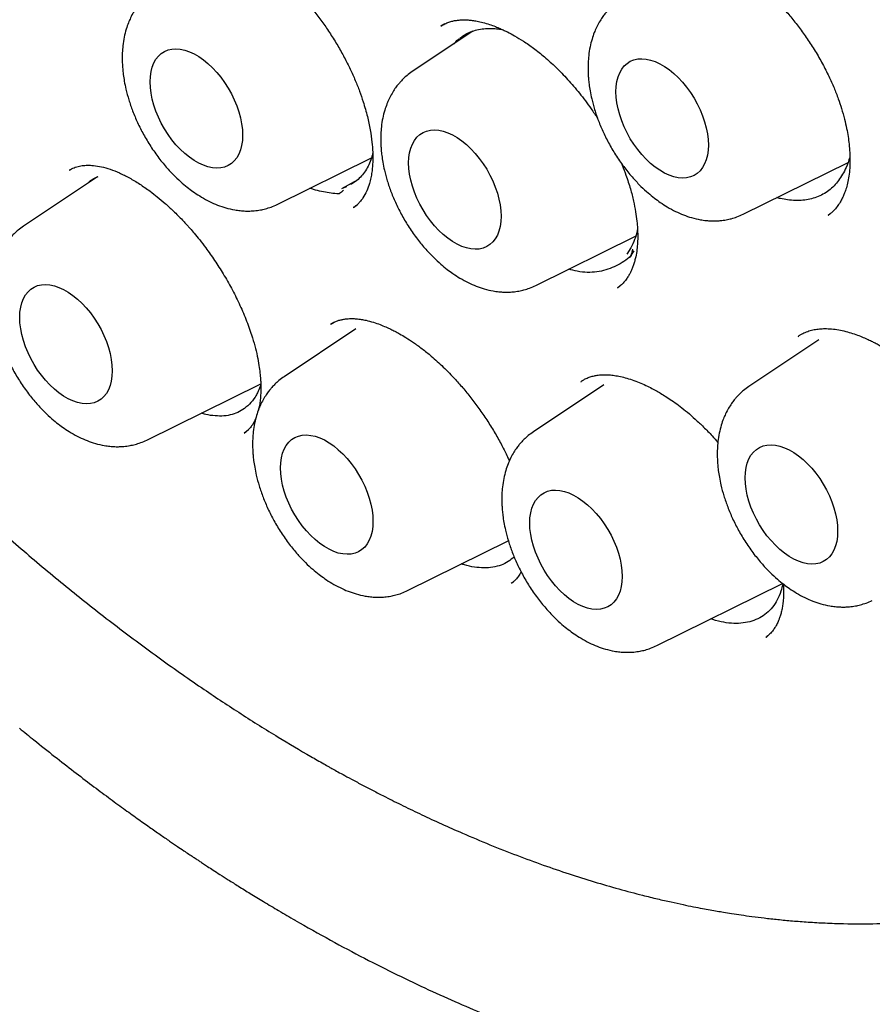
# Model space of a CAD drawing. Header units: millimetres. Extents: x 8 to 692, y 12 to 803.
# Tile 16 of 66: x 602 to 610, y 305 to 315. Entities that reach past the tile are written whole.
import ezdxf

# ---------------------------------------------------------------- set-up
doc = ezdxf.new("R2010")
doc.units = ezdxf.units.MM

msp = doc.modelspace()

# ---------------------------------------------------------------- linework, layer by layer
at = {"color": 7, "linetype": 'Continuous', "lineweight": 30}
for p, q in [((606.0762, 314.5331), (606.0369, 314.5107)), ((606.3391, 314.464), (605.7698, 314.0848)), ((604.5038, 312.8398), (605.3872, 313.2768)), ((608.8712, 312.7472), (609.855, 313.234)), ((602.5556, 313.1594), (602.5615, 313.1634)), ((602.5623, 313.1653), (602.5596, 313.1638)), ((602.8171, 313.0975), (602.1236, 312.6355)), ((605.1108, 312.989), (605.2619, 313.0735)), ((605.1537, 313.0043), (605.1121, 312.9894)), ((605.2176, 312.8102), (605.2553, 312.8393)), ((605.219, 312.8107), (605.2166, 312.8094)), ((609.6677, 312.7371), (609.6872, 312.7528)), ((606.9275, 312.0794), (607.8636, 312.5425)), ((607.8188, 312.4319), (607.7803, 312.3716)), ((607.8484, 312.4051), (607.8063, 312.341)), ((607.8232, 312.3669), (607.8482, 312.4052)), ((607.8063, 312.341), (607.8095, 312.3458)), ((607.6937, 312.0563), (607.7198, 312.0777)), ((605.0332, 311.7317), (605.0022, 311.714)), ((605.2397, 311.6711), (604.5686, 311.224)), ((609.5801, 311.568), (608.9252, 311.1317)), ((609.3865, 311.5989), (609.3907, 311.6019)), ((607.3505, 311.176), (607.3519, 311.177)), ((603.2813, 310.6301), (604.3492, 311.1584)), ((607.5651, 311.1472), (606.905, 310.7074)), ((604.1939, 310.6947), (604.2353, 310.7275)), ((604.197, 310.6987), (604.194, 310.6967)), ((605.7263, 309.2186), (606.6703, 309.6856)), ((606.7011, 309.2898), (606.6978, 309.2874)), ((606.7015, 309.2875), (606.7189, 309.3018)), ((608.0627, 308.7021), (609.242, 309.2855)), ((609.0871, 308.7815), (609.0845, 308.7797)), ((609.0871, 308.779), (609.1012, 308.7915))]:
    msp.add_line(p, q, dxfattribs=at)
at = {"color": 7, "linetype": 'Continuous', "lineweight": 30, "flags": 128}
for points in [[(603.312, 313.989), (603.3142, 314.0383), (603.3208, 314.0846), (603.3319, 314.1274), (603.3471, 314.1661), (603.3664, 314.2004), (603.3897, 314.2301), (603.4165, 314.2546), (603.4468, 314.2739), (603.4801, 314.2877), (603.5161, 314.2959), (603.5545, 314.2983), (603.5949, 314.295), (603.6368, 314.286), (603.6798, 314.2714), (603.7234, 314.2513), (603.7673, 314.226), (603.811, 314.1956), (603.854, 314.1606), (603.8959, 314.1212), (603.9363, 314.0779), (603.9747, 314.0312), (604.0107, 313.9814), (604.044, 313.9292), (604.0742, 313.875), (604.1011, 313.8193), (604.1243, 313.7629), (604.1437, 313.7062), (604.1589, 313.6499), (604.1699, 313.5945), (604.1766, 313.5405), (604.1788, 313.4886), (604.1766, 313.4392), (604.1699, 313.393), (604.1589, 313.3502), (604.1437, 313.3115), (604.1243, 313.2771), (604.1011, 313.2475), (604.0742, 313.2229), (604.044, 313.2037), (604.0107, 313.1899), (603.9747, 313.1817), (603.9363, 313.1793), (603.8959, 313.1826), (603.854, 313.1916), (603.811, 313.2062), (603.7673, 313.2263), (603.7234, 313.2516), (603.6798, 313.282), (603.6368, 313.317), (603.5949, 313.3564), (603.5545, 313.3996), (603.5161, 313.4464), (603.4801, 313.4962), (603.4468, 313.5484), (603.4165, 313.6026), (603.3897, 313.6582), (603.3664, 313.7147), (603.3471, 313.7713), (603.3319, 313.8277), (603.3208, 313.8831), (603.3142, 313.9371), (603.312, 313.989)], [(607.6794, 313.8965), (607.6816, 313.9458), (607.6883, 313.9921), (607.6993, 314.0348), (607.7145, 314.0736), (607.7339, 314.1079), (607.7571, 314.1376), (607.784, 314.1621), (607.8142, 314.1814), (607.8475, 314.1952), (607.8836, 314.2034), (607.9219, 314.2058), (607.9623, 314.2025), (608.0042, 314.1935), (608.0472, 314.1789), (608.0909, 314.1588), (608.1348, 314.1335), (608.1784, 314.1031), (608.2215, 314.0681), (608.2633, 314.0287), (608.3037, 313.9854), (608.3421, 313.9387), (608.3781, 313.8889), (608.4114, 313.8366), (608.4417, 313.7824), (608.4685, 313.7268), (608.4918, 313.6704), (608.5111, 313.6137), (608.5264, 313.5574), (608.5374, 313.5019), (608.544, 313.448), (608.5462, 313.3961), (608.544, 313.3467), (608.5374, 313.3004), (608.5264, 313.2577), (608.5111, 313.219), (608.4918, 313.1846), (608.4685, 313.155), (608.4417, 313.1304), (608.4114, 313.1111), (608.3781, 313.0973), (608.3421, 313.0892), (608.3037, 313.0867), (608.2633, 313.09), (608.2215, 313.099), (608.1784, 313.1137), (608.1348, 313.1338), (608.0909, 313.1591), (608.0472, 313.1894), (608.0042, 313.2245), (607.9623, 313.2638), (607.9219, 313.3071), (607.8836, 313.3539), (607.8475, 313.4037), (607.8142, 313.4559), (607.784, 313.5101), (607.7571, 313.5657), (607.7339, 313.6222), (607.7145, 313.6788), (607.6993, 313.7352), (607.6883, 313.7906), (607.6816, 313.8446), (607.6794, 313.8965)], [(605.7357, 313.2286), (605.7379, 313.278), (605.7446, 313.3242), (605.7556, 313.367), (605.7708, 313.4057), (605.7902, 313.4401), (605.8134, 313.4697), (605.8403, 313.4943), (605.8705, 313.5136), (605.9038, 313.5273), (605.9399, 313.5355), (605.9783, 313.5379), (606.0186, 313.5347), (606.0605, 313.5256), (606.1035, 313.511), (606.1472, 313.4909), (606.1911, 313.4656), (606.2348, 313.4352), (606.2778, 313.4002), (606.3197, 313.3609), (606.36, 313.3176), (606.3984, 313.2708), (606.4344, 313.221), (606.4677, 313.1688), (606.498, 313.1146), (606.5249, 313.059), (606.5481, 313.0025), (606.5674, 312.9459), (606.5827, 312.8895), (606.5937, 312.8341), (606.6003, 312.7801), (606.6025, 312.7282), (606.6003, 312.6789), (606.5937, 312.6326), (606.5827, 312.5899), (606.5674, 312.5511), (606.5481, 312.5168), (606.5249, 312.4871), (606.498, 312.4626), (606.4677, 312.4433), (606.4344, 312.4295), (606.3984, 312.4213), (606.36, 312.4189), (606.3197, 312.4222), (606.2778, 312.4312), (606.2348, 312.4458), (606.1911, 312.4659), (606.1472, 312.4912), (606.1035, 312.5216), (606.0605, 312.5566), (606.0186, 312.596), (605.9783, 312.6393), (605.9399, 312.686), (605.9038, 312.7358), (605.8705, 312.788), (605.8403, 312.8423), (605.8134, 312.8979), (605.7902, 312.9543), (605.7708, 313.011), (605.7556, 313.0673), (605.7446, 313.1228), (605.7379, 313.1767), (605.7357, 313.2286)], [(607.8342, 312.4185), (607.8293, 312.395), (607.8253, 312.3765), (607.8224, 312.3633), (607.8208, 312.3563), (607.8207, 312.3555), (607.8206, 312.3553), (607.8206, 312.3552), (607.8206, 312.3552), (607.8206, 312.3552), (607.8206, 312.3552), (607.8206, 312.3552), (607.8206, 312.3552), (607.8205, 312.3551), (607.8202, 312.3548), (607.8186, 312.3534), (607.8159, 312.3511), (607.8046, 312.3418)], [(602.0895, 311.7793), (602.0917, 311.8287), (602.0983, 311.875), (602.1093, 311.9177), (602.1246, 311.9564), (602.1439, 311.9908), (602.1672, 312.0204), (602.194, 312.045), (602.2243, 312.0643), (602.2576, 312.0781), (602.2936, 312.0862), (602.332, 312.0887), (602.3724, 312.0854), (602.4142, 312.0764), (602.4573, 312.0617), (602.5009, 312.0416), (602.5448, 312.0163), (602.5885, 311.986), (602.6315, 311.9509), (602.6734, 311.9116), (602.7138, 311.8683), (602.7521, 311.8215), (602.7882, 311.7717), (602.8215, 311.7195), (602.8517, 311.6653), (602.8786, 311.6097), (602.9018, 311.5532), (602.9212, 311.4966), (602.9364, 311.4402), (602.9474, 311.3848), (602.9541, 311.3308), (602.9563, 311.2789), (602.9541, 311.2296), (602.9474, 311.1833), (602.9364, 311.1406), (602.9212, 311.1018), (602.9018, 311.0675), (602.8786, 311.0379), (602.8517, 311.0133), (602.8215, 310.994), (602.7882, 310.9802), (602.7521, 310.972), (602.7138, 310.9696), (602.6734, 310.9729), (602.6315, 310.9819), (602.5885, 310.9965), (602.5448, 311.0166), (602.5009, 311.0419), (602.4573, 311.0723), (602.4142, 311.1073), (602.3724, 311.1467), (602.332, 311.19), (602.2936, 311.2367), (602.2576, 311.2865), (602.2243, 311.3388), (602.194, 311.393), (602.1672, 311.4486), (602.1439, 311.505), (602.1246, 311.5617), (602.1093, 311.618), (602.0983, 311.6735), (602.0917, 311.7274), (602.0895, 311.7793)], [(604.5345, 310.3679), (604.5367, 310.4172), (604.5434, 310.4635), (604.5544, 310.5062), (604.5696, 310.5449), (604.5889, 310.5793), (604.6122, 310.6089), (604.639, 310.6335), (604.6693, 310.6528), (604.7026, 310.6666), (604.7386, 310.6747), (604.777, 310.6772), (604.8174, 310.6739), (604.8593, 310.6649), (604.9023, 310.6503), (604.9459, 310.6302), (604.9899, 310.6048), (605.0335, 310.5745), (605.0765, 310.5394), (605.1184, 310.5001), (605.1588, 310.4568), (605.1972, 310.41), (605.2332, 310.3603), (605.2665, 310.308), (605.2968, 310.2538), (605.3236, 310.1982), (605.3469, 310.1418), (605.3662, 310.0851), (605.3814, 310.0287), (605.3924, 309.9733), (605.3991, 309.9194), (605.4013, 309.8674), (605.3991, 309.8181), (605.3924, 309.7718), (605.3814, 309.7291), (605.3662, 309.6903), (605.3469, 309.656), (605.3236, 309.6264), (605.2968, 309.6018), (605.2665, 309.5825), (605.2332, 309.5687), (605.1972, 309.5606), (605.1588, 309.5581), (605.1184, 309.5614), (605.0765, 309.5704), (605.0335, 309.585), (604.9899, 309.6051), (604.9459, 309.6305), (604.9023, 309.6608), (604.8593, 309.6958), (604.8174, 309.7352), (604.777, 309.7785), (604.7386, 309.8253), (604.7026, 309.875), (604.6693, 309.9273), (604.639, 309.9815), (604.6122, 310.0371), (604.5889, 310.0935), (604.5696, 310.1502), (604.5544, 310.2065), (604.5434, 310.262), (604.5367, 310.3159), (604.5345, 310.3679)], [(608.8911, 310.2756), (608.8933, 310.3249), (608.8999, 310.3712), (608.9109, 310.4139), (608.9262, 310.4527), (608.9455, 310.487), (608.9687, 310.5166), (608.9956, 310.5412), (609.0259, 310.5605), (609.0592, 310.5743), (609.0952, 310.5824), (609.1336, 310.5849), (609.1739, 310.5816), (609.2158, 310.5726), (609.2588, 310.558), (609.3025, 310.5379), (609.3464, 310.5125), (609.3901, 310.4822), (609.4331, 310.4472), (609.475, 310.4078), (609.5153, 310.3645), (609.5537, 310.3177), (609.5898, 310.268), (609.6231, 310.2157), (609.6533, 310.1615), (609.6802, 310.1059), (609.7034, 310.0495), (609.7228, 309.9928), (609.738, 309.9365), (609.749, 309.881), (609.7557, 309.8271), (609.7579, 309.7752), (609.7557, 309.7258), (609.749, 309.6795), (609.738, 309.6368), (609.7228, 309.5981), (609.7034, 309.5637), (609.6802, 309.5341), (609.6533, 309.5095), (609.6231, 309.4902), (609.5898, 309.4764), (609.5537, 309.4683), (609.5153, 309.4658), (609.475, 309.4691), (609.4331, 309.4781), (609.3901, 309.4928), (609.3464, 309.5128), (609.3025, 309.5382), (609.2588, 309.5685), (609.2158, 309.6036), (609.1739, 309.6429), (609.1336, 309.6862), (609.0952, 309.733), (609.0592, 309.7827), (609.0259, 309.835), (608.9956, 309.8892), (608.9687, 309.9448), (608.9455, 310.0012), (608.9262, 310.0579), (608.9109, 310.1143), (608.8999, 310.1697), (608.8933, 310.2236), (608.8911, 310.2756)], [(606.8709, 309.8513), (606.8731, 309.9006), (606.8798, 309.9469), (606.8908, 309.9896), (606.906, 310.0284), (606.9253, 310.0627), (606.9486, 310.0924), (606.9754, 310.1169), (607.0057, 310.1362), (607.039, 310.15), (607.075, 310.1582), (607.1134, 310.1606), (607.1538, 310.1573), (607.1957, 310.1483), (607.2387, 310.1337), (607.2823, 310.1136), (607.3262, 310.0883), (607.3699, 310.0579), (607.4129, 310.0229), (607.4548, 309.9835), (607.4952, 309.9402), (607.5336, 309.8935), (607.5696, 309.8437), (607.6029, 309.7915), (607.6332, 309.7373), (607.66, 309.6816), (607.6833, 309.6252), (607.7026, 309.5685), (607.7178, 309.5122), (607.7288, 309.4568), (607.7355, 309.4028), (607.7377, 309.3509), (607.7355, 309.3015), (607.7288, 309.2553), (607.7178, 309.2125), (607.7026, 309.1738), (607.6833, 309.1394), (607.66, 309.1098), (607.6332, 309.0852), (607.6029, 309.066), (607.5696, 309.0522), (607.5336, 309.044), (607.4952, 309.0416), (607.4548, 309.0449), (607.4129, 309.0539), (607.3699, 309.0685), (607.3262, 309.0886), (607.2823, 309.1139), (607.2387, 309.1443), (607.1957, 309.1793), (607.1538, 309.2187), (607.1134, 309.2619), (607.075, 309.3087), (607.039, 309.3585), (607.0057, 309.4107), (606.9754, 309.4649), (606.9486, 309.5205), (606.9253, 309.577), (606.906, 309.6336), (606.8908, 309.69), (606.8798, 309.7454), (606.8731, 309.7994), (606.8709, 309.8513)]]:
    msp.add_lwpolyline(points, dxfattribs=at)
at = {"color": 7, "linetype": 'Continuous', "lineweight": 30}
for points, knots in [([(599.2516, 335.6301), (599.2401, 335.629), (599.2124, 335.6263), (599.1687, 335.6214), (599.1157, 335.6151), (599.0545, 335.6073), (598.9854, 335.598), (598.9075, 335.5867), (598.8211, 335.5733), (598.7263, 335.5575), (598.6241, 335.5389), (598.4538, 335.505), (598.2204, 335.4502), (597.9126, 335.361), (597.595, 335.2489), (597.27, 335.1106), (597.0278, 334.9888), (596.8623, 334.8967), (596.7713, 334.8437), (596.687, 334.7924), (596.6115, 334.7447), (596.5445, 334.7009), (596.4861, 334.6615), (596.4387, 334.6288), (596.4012, 334.6024), (596.3724, 334.5818), (596.3485, 334.5645), (596.3293, 334.5505), (596.3126, 334.5381), (596.2946, 334.5248), (596.2689, 334.5055), (596.233, 334.4783), (596.186, 334.4419), (596.1303, 334.3976), (596.0685, 334.3472), (596.0038, 334.2928), (595.9387, 334.2363), (595.8342, 334.1429), (595.6908, 334.0071), (595.5097, 333.8201), (595.3284, 333.6156), (595.1485, 333.3931), (594.973, 333.1545), (594.8027, 332.8996), (594.6534, 332.6527), (594.5234, 332.4176), (594.4111, 332.1978), (594.3198, 332.0038), (594.2495, 331.8445), (594.2005, 331.7285), (594.1592, 331.6264), (594.1273, 331.5448), (594.1033, 331.4819), (594.086, 331.4356), (594.0719, 331.3974), (594.0609, 331.3672), (594.0513, 331.3404), (594.0406, 331.3103), (594.0264, 331.2701), (594.0081, 331.2173), (593.9857, 331.1511), (593.9595, 331.0713), (593.9305, 330.9802), (593.9007, 330.8828), (593.8716, 330.7838), (593.8437, 330.6852), (593.817, 330.587), (593.7791, 330.4417), (593.7325, 330.2498), (593.6803, 330.0102), (593.633, 329.7673), (593.5894, 329.5142), (593.553, 329.2689), (593.5228, 329.0335), (593.4981, 328.8107), (593.4797, 328.6108), (593.4662, 328.4385), (593.457, 328.3017), (593.4496, 328.1739), (593.4439, 328.0583), (593.4397, 327.9552), (593.4366, 327.8651), (593.4344, 327.7889), (593.4329, 327.7267), (593.432, 327.6784), (593.4313, 327.6415), (593.4307, 327.6005), (593.43, 327.5459), (593.4295, 327.4705), (593.4292, 327.3806), (593.4297, 327.2758), (593.431, 327.1561), (593.4337, 327.022), (593.439, 326.8353), (593.449, 326.5947), (593.4665, 326.2979), (593.4907, 325.9826), (593.5226, 325.6488), (593.563, 325.2961), (593.613, 324.9244), (593.6711, 324.5486), (593.7371, 324.1702), (593.8104, 323.7905), (593.8944, 323.3956), (593.9898, 322.9855), (594.0966, 322.563), (594.2154, 322.1286), (594.3467, 321.6827), (594.4919, 321.223), (594.6433, 320.7749), (594.7993, 320.3399), (594.9575, 319.9218), (595.1247, 319.5018), (595.2992, 319.0848), (595.4795, 318.6733), (595.6763, 318.2439), (595.8903, 317.7979), (596.1224, 317.3365), (596.3606, 316.8844), (596.6056, 316.4392), (596.857, 316.0013), (597.1145, 315.5711), (597.3759, 315.1517), (597.6406, 314.743), (597.9068, 314.3477), (598.1736, 313.9656), (598.4407, 313.5967), (598.7092, 313.2386), (599.0049, 312.8577), (599.3282, 312.4572), (599.6792, 312.041), (600.0296, 311.643), (600.3787, 311.2632), (600.7256, 310.9013), (601.0699, 310.5571), (601.4292, 310.2126), (601.8051, 309.8682), (602.2006, 309.5235), (602.5994, 309.1933), (603.0022, 308.877), (603.4086, 308.5753), (603.7962, 308.3038), (604.1641, 308.0603), (604.4977, 307.8513), (604.7362, 307.7098), (604.8788, 307.6278), (604.936, 307.5953), (604.9842, 307.5681), (605.0283, 307.5435), (605.0773, 307.5163), (605.1427, 307.4804), (605.2236, 307.4366), (605.316, 307.3874), (605.4157, 307.3352), (605.5388, 307.2722), (605.687, 307.1982), (605.8622, 307.1139), (606.0475, 307.028), (606.2604, 306.9336), (606.4959, 306.8346), (606.7487, 306.735), (606.9961, 306.6441), (607.2379, 306.5615), (607.474, 306.4869), (607.7041, 306.4201), (607.9021, 306.3675), (608.0654, 306.3275), (608.1916, 306.2985), (608.3037, 306.2742), (608.4017, 306.2542), (608.4867, 306.2377), (608.5607, 306.2241), (608.6266, 306.2125), (608.6936, 306.2012), (608.7684, 306.1892), (608.8573, 306.1758), (608.9591, 306.1616), (609.0736, 306.1472), (609.1999, 306.1332), (609.3375, 306.1202), (609.4862, 306.1089), (609.6463, 306.1), (609.8617, 306.0927), (610.1283, 306.0925), (610.4413, 306.1062), (610.7538, 306.1344), (611.0099, 306.1701), (611.211, 306.2057), (611.3581, 306.2355), (611.5047, 306.2689), (611.6508, 306.3062), (611.7956, 306.347), (611.9251, 306.3872), (612.0358, 306.4243), (612.1255, 306.456), (612.2041, 306.4853), (612.2719, 306.5116), (612.3291, 306.5346), (612.3786, 306.5551), (612.4235, 306.5741), (612.4675, 306.5932), (612.5121, 306.613), (612.5607, 306.6351), (612.6157, 306.6608), (612.6788, 306.6912), (612.7499, 306.7267), (612.8291, 306.7676), (612.9188, 306.816), (613.019, 306.8727), (613.1299, 306.9387), (613.2488, 307.0135), (613.3752, 307.0978), (613.5087, 307.1924), (613.6377, 307.2898), (613.7596, 307.3876), (613.8703, 307.4812), (613.9763, 307.5754), (614.0757, 307.6682), (614.1689, 307.7591), (614.2651, 307.8569), (614.3627, 307.961), (614.4605, 308.0704), (614.5489, 308.1738), (614.6282, 308.2705), (614.6989, 308.36), (614.7612, 308.4418), (614.8156, 308.5153), (614.8492, 308.5625), (614.8648, 308.5844)], [0, 0, 0, 0, 0.0007522, 0.0018026, 0.0031551, 0.0047047, 0.0065239, 0.0086131, 0.0109726, 0.0136026, 0.0165032, 0.0196082, 0.0281765, 0.0367395, 0.0469265, 0.0571059, 0.0672777, 0.0704467, 0.0735645, 0.0764283, 0.0790165, 0.0813292, 0.0833665, 0.0851282, 0.0863191, 0.08734, 0.0881908, 0.0888715, 0.0893873, 0.0899848, 0.0907991, 0.0921489, 0.0938498, 0.0959017, 0.0982546, 0.1006698, 0.1031165, 0.1055946, 0.1125713, 0.1197856, 0.1273748, 0.1351946, 0.1432111, 0.151423, 0.1598301, 0.1661196, 0.1725141, 0.179009, 0.1825985, 0.1857734, 0.1885337, 0.1908796, 0.1923225, 0.1935471, 0.1945536, 0.1953418, 0.1959241, 0.1966508, 0.1976984, 0.1990668, 0.2007559, 0.20281, 0.2051962, 0.2076987, 0.2101721, 0.2126162, 0.2150311, 0.2174169, 0.2232535, 0.2289078, 0.23445, 0.2402455, 0.2463467, 0.2510911, 0.256005, 0.2610885, 0.2641635, 0.2671732, 0.2699001, 0.2723402, 0.2745347, 0.2764307, 0.2780283, 0.2793274, 0.2803312, 0.2810515, 0.2816319, 0.282895, 0.284456, 0.2863151, 0.288472, 0.2909269, 0.2936796, 0.2966831, 0.3023083, 0.3082467, 0.3144983, 0.3210631, 0.3279409, 0.3351319, 0.3426359, 0.349585, 0.3567826, 0.3642286, 0.371923, 0.3798659, 0.3879087, 0.3961911, 0.4047131, 0.4134748, 0.4210969, 0.4288915, 0.4367378, 0.4445064, 0.4521974, 0.4598108, 0.468684, 0.4774493, 0.4861069, 0.4946568, 0.5032514, 0.5117344, 0.5201058, 0.5283657, 0.5365139, 0.5444081, 0.5521947, 0.5598738, 0.5674453, 0.5771178, 0.5866089, 0.5959189, 0.6050475, 0.613995, 0.6227613, 0.6313465, 0.6411379, 0.6508618, 0.6606087, 0.6703787, 0.6801722, 0.6899894, 0.6982545, 0.7065365, 0.713839, 0.715275, 0.716711, 0.7179186, 0.7187127, 0.719863, 0.7214191, 0.7233823, 0.7256465, 0.7280237, 0.7305102, 0.7344452, 0.7386263, 0.7430538, 0.7477275, 0.7539117, 0.7599947, 0.765964, 0.7718196, 0.7775615, 0.7831896, 0.7886789, 0.7921408, 0.7952617, 0.7980416, 0.8004804, 0.802578, 0.8043917, 0.8060316, 0.8075238, 0.809428, 0.8116641, 0.8142321, 0.8171322, 0.8203644, 0.8238622, 0.8276805, 0.8318193, 0.8362745, 0.8444987, 0.8528482, 0.861323, 0.869923, 0.8740533, 0.8782119, 0.8823988, 0.8866138, 0.8908571, 0.8950649, 0.8980713, 0.9007658, 0.9031484, 0.9052191, 0.9069778, 0.9084245, 0.9098163, 0.9111762, 0.9125539, 0.9140278, 0.9157863, 0.9177984, 0.920093, 0.9226701, 0.9255296, 0.9289348, 0.9326694, 0.9367335, 0.9411269, 0.9458497, 0.9509019, 0.9551026, 0.959326, 0.9633638, 0.9672158, 0.9708821, 0.9743625, 0.9787329, 0.98277, 0.986474, 0.9898448, 0.9928827, 0.9955877, 0.99796, 1, 1, 1, 1]), ([(604.5668, 334.1296), (604.6258, 334.0953), (604.7439, 334.0267), (604.9165, 333.9222), (605.0803, 333.8206), (605.2305, 333.725), (605.367, 333.6361), (605.4857, 333.5574), (605.5875, 333.4887), (605.6735, 333.4298), (605.7492, 333.3775), (605.8145, 333.3318), (605.8694, 333.2931), (605.914, 333.2614), (605.9483, 333.2369), (605.9801, 333.2141), (606.0115, 333.1914), (606.046, 333.1665), (606.0808, 333.1412), (606.1192, 333.1131), (606.1631, 333.0808), (606.2237, 333.036), (606.3036, 332.9763), (606.4054, 332.8993), (606.5237, 332.8084), (606.6591, 332.7026), (606.8121, 332.5808), (606.9801, 332.4442), (607.1628, 332.2923), (607.3448, 332.1371), (607.5244, 331.9806), (607.6989, 331.8252), (607.8789, 331.6613), (608.0618, 331.4911), (608.2454, 331.3163), (608.4652, 331.1024), (608.721, 330.8463), (609.0122, 330.5445), (609.311, 330.2238), (609.617, 329.8834), (609.9295, 329.5225), (610.2413, 329.1487), (610.5519, 328.762), (610.8671, 328.3542), (611.1861, 327.9246), (611.508, 327.4727), (611.826, 327.0069), (612.1394, 326.5273), (612.4474, 326.0344), (612.7436, 325.5382), (613.0275, 325.0398), (613.2992, 324.5403), (613.5635, 324.0303), (613.8196, 323.5104), (614.0496, 323.018), (614.2536, 322.5589), (614.4314, 322.14), (614.5973, 321.7304), (614.7513, 321.3319), (614.8939, 320.9447), (615.0256, 320.5692), (615.147, 320.2055), (615.2675, 319.8253), (615.3855, 319.4313), (615.4989, 319.0262), (615.5997, 318.6407), (615.6888, 318.275), (615.7623, 317.951), (615.8227, 317.6659), (615.8723, 317.4174), (615.9166, 317.1813), (615.956, 316.9575), (615.9909, 316.746), (616.0217, 316.5466), (616.0486, 316.3602), (616.0708, 316.1958), (616.0887, 316.0553), (616.1026, 315.9398), (616.1137, 315.8422), (616.1217, 315.7699), (616.1277, 315.7133), (616.133, 315.6621), (616.1395, 315.5976), (616.1472, 315.5184), (616.1559, 315.4239), (616.1657, 315.3103), (616.1763, 315.1769), (616.1872, 315.023), (616.1975, 314.8564), (616.2064, 314.6832), (616.2159, 314.4536), (616.223, 314.1707), (616.2245, 313.8158), (616.2172, 313.4454), (616.1994, 313.0609), (616.1752, 312.7338), (616.1488, 312.4614), (616.1239, 312.2434), (616.0966, 312.0361), (616.0681, 311.845), (616.0399, 311.6743), (616.0128, 311.5235), (615.9874, 311.3918), (615.9641, 311.2777), (615.9447, 311.1876), (615.9293, 311.1185), (615.9175, 311.0669), (615.9062, 311.0184), (615.894, 310.9671), (615.8777, 310.9006), (615.8569, 310.8178), (615.8309, 310.7189), (615.8007, 310.6084), (615.7656, 310.4864), (615.7252, 310.353), (615.6798, 310.2108), (615.6288, 310.06), (615.5777, 309.9174), (615.5273, 309.7842), (615.4788, 309.6617), (615.4265, 309.5355), (615.3702, 309.406), (615.3096, 309.2732), (615.2451, 309.1389), (615.19, 309.0297), (615.1476, 308.9485), (615.1204, 308.8976), (615.0971, 308.8547), (615.0779, 308.8198), (615.0627, 308.7926), (615.0476, 308.7657), (615.0287, 308.7325), (615.0025, 308.6871), (614.9709, 308.6334), (614.9343, 308.5726), (614.893, 308.5056), (614.8463, 308.4318), (614.7961, 308.3549), (614.7444, 308.2781), (614.6929, 308.2039), (614.6131, 308.0924), (614.5054, 307.9494), (614.3901, 307.8075), (614.3011, 307.7037), (614.2397, 307.6345), (614.1848, 307.5744), (614.1366, 307.523), (614.0921, 307.4767), (614.0471, 307.4308), (613.9941, 307.3779), (613.9303, 307.3161), (613.8541, 307.245), (613.7674, 307.1669), (613.6693, 307.0827), (613.5596, 306.993), (613.4487, 306.9073), (613.3431, 306.8299), (613.2506, 306.7654), (613.1661, 306.7092), (613.0903, 306.6608), (613.0231, 306.6195), (612.9825, 306.5954), (612.9635, 306.584)], [0, 0, 0, 0, 0.0064962, 0.0130097, 0.0190263, 0.0245458, 0.0295681, 0.0340932, 0.0376447, 0.0408152, 0.0436049, 0.0460136, 0.0480414, 0.0496881, 0.0509537, 0.0518383, 0.0532154, 0.0544355, 0.0556558, 0.0570759, 0.0586976, 0.0605209, 0.0637936, 0.0675644, 0.0718331, 0.0769595, 0.0826577, 0.0889279, 0.0957699, 0.1031841, 0.1094614, 0.1160976, 0.12302, 0.1300161, 0.1370722, 0.1441882, 0.1554913, 0.1669424, 0.1785415, 0.191133, 0.2038943, 0.2168253, 0.2299259, 0.243196, 0.2574556, 0.2719058, 0.2865466, 0.3013778, 0.3163994, 0.3316113, 0.3461283, 0.3608144, 0.3756694, 0.3906933, 0.4058859, 0.4180709, 0.430028, 0.4416518, 0.4529422, 0.4638992, 0.4745228, 0.4848131, 0.49477, 0.5068142, 0.5183316, 0.5293222, 0.5397861, 0.5497233, 0.5572519, 0.5644472, 0.5713093, 0.5778382, 0.5840338, 0.5898964, 0.5954258, 0.6005512, 0.604521, 0.6079666, 0.6108882, 0.6132858, 0.6144739, 0.6159857, 0.6179092, 0.6203032, 0.6231675, 0.6265021, 0.6306664, 0.6353877, 0.6406495, 0.6460686, 0.6514839, 0.66211, 0.6727216, 0.6853358, 0.6979299, 0.7105041, 0.7180393, 0.7255675, 0.7328789, 0.7395774, 0.745654, 0.7510168, 0.7557798, 0.7599433, 0.7635072, 0.7657181, 0.7676135, 0.7692638, 0.7711575, 0.7733874, 0.7767891, 0.7805781, 0.7847272, 0.7895721, 0.79483, 0.8005009, 0.806593, 0.8131343, 0.8180829, 0.8232617, 0.8286704, 0.8343092, 0.8401779, 0.8462764, 0.8524387, 0.8551879, 0.8575721, 0.8595915, 0.8612459, 0.8625355, 0.8634737, 0.8651161, 0.8673153, 0.870071, 0.872969, 0.8763014, 0.880068, 0.8841099, 0.8880862, 0.8919856, 0.8958081, 0.9059234, 0.9154577, 0.9200596, 0.9242073, 0.927851, 0.9309908, 0.933658, 0.9364483, 0.9395892, 0.9437006, 0.9483639, 0.9536051, 0.959424, 0.9658207, 0.972795, 0.978435, 0.9836447, 0.9884053, 0.9927173, 0.9965817, 1, 1, 1, 1]), ([(603.6083, 315.296), (603.6196, 315.3026), (603.6408, 315.315), (603.6781, 315.3295), (603.7204, 315.3397), (603.7631, 315.3446), (603.8013, 315.3455), (603.8377, 315.3437), (603.878, 315.3391), (603.9257, 315.3304), (603.98, 315.3166), (604.0355, 315.2985), (604.0858, 315.2788), (604.1269, 315.2607), (604.1627, 315.2436), (604.2034, 315.2226), (604.256, 315.1932), (604.3229, 315.1514), (604.3982, 315.0989), (604.4796, 315.0354), (604.572, 314.955), (604.6747, 314.8547), (604.7728, 314.7461), (604.8586, 314.6409), (604.9319, 314.5428), (605.0034, 314.4382), (605.071, 314.3293), (605.133, 314.2188), (605.1878, 314.1098), (605.2354, 314.0035), (605.2759, 313.901), (605.3151, 313.7876), (605.3498, 313.6658), (605.3768, 313.5394), (605.3928, 313.4277), (605.3991, 313.3414), (605.4003, 313.2781), (605.3992, 313.2318), (605.3962, 313.1866), (605.3908, 313.1383), (605.3817, 313.0866), (605.3664, 313.0264), (605.3434, 312.9637), (605.3145, 312.9105), (605.2847, 312.8695), (605.2601, 312.8423), (605.2372, 312.823), (605.2238, 312.8138), (605.2168, 312.809)], [0, 0, 0, 0, 0.026675, 0.050126, 0.070368, 0.088192, 0.104264, 0.118759, 0.134384, 0.152084, 0.171887, 0.19187, 0.20851, 0.221695, 0.231747, 0.242313, 0.259611, 0.279839, 0.302863, 0.327357, 0.352991, 0.38665, 0.422132, 0.446811, 0.472303, 0.49861, 0.525562, 0.551995, 0.577704, 0.602596, 0.626603, 0.649752, 0.682893, 0.714179, 0.743485, 0.769251, 0.784244, 0.797498, 0.810412, 0.826484, 0.845501, 0.865287, 0.895743, 0.927227, 0.943388, 0.960458, 0.979305, 1, 1, 1, 1]), ([(607.9994, 315.1834), (608.0055, 315.1876), (608.0168, 315.1954), (608.0415, 315.21), (608.0772, 315.2242), (608.1258, 315.2392), (608.1952, 315.2515), (608.2772, 315.2518), (608.3548, 315.2425), (608.423, 315.2283), (608.4906, 315.2089), (608.5537, 315.1863), (608.6082, 315.1635), (608.6576, 315.1405), (608.7095, 315.1141), (608.7709, 315.0796), (608.8431, 315.0344), (608.9239, 314.9778), (609.0189, 314.903), (609.126, 314.8072), (609.2292, 314.7014), (609.3201, 314.5969), (609.3983, 314.4981), (609.475, 314.3913), (609.5488, 314.2772), (609.6163, 314.1598), (609.6751, 314.0442), (609.7237, 313.9348), (609.7629, 313.8333), (609.7958, 313.7351), (609.8221, 313.6416), (609.842, 313.5543), (609.8561, 313.4761), (609.8661, 313.4008), (609.8727, 313.3225), (609.8745, 313.2408), (609.8708, 313.1609), (609.8616, 313.0879), (609.8486, 313.0251), (609.8343, 312.9766), (609.8199, 312.938), (609.8052, 312.9043), (609.7856, 312.867), (609.7603, 312.8274), (609.7297, 312.789), (609.7011, 312.7609), (609.6783, 312.7435), (609.6702, 312.7383), (609.6666, 312.7359)], [0, 0, 0, 0, 0.018755, 0.034756, 0.04878, 0.063409, 0.095389, 0.13015, 0.153205, 0.17604, 0.198656, 0.219372, 0.236196, 0.249081, 0.263826, 0.28161, 0.302438, 0.326122, 0.351467, 0.385188, 0.421209, 0.446518, 0.472859, 0.500233, 0.528641, 0.557679, 0.585248, 0.611036, 0.634909, 0.656886, 0.680792, 0.70204, 0.720653, 0.739213, 0.76005, 0.783147, 0.807428, 0.830646, 0.852718, 0.873104, 0.884978, 0.89839, 0.914342, 0.932821, 0.9533, 0.971673, 0.987178, 1, 1, 1, 1]), ([(603.3461, 314.8451), (603.3294, 314.8333), (603.2987, 314.8115), (603.2609, 314.7769), (603.2319, 314.7464), (603.2071, 314.717), (603.1818, 314.683), (603.1545, 314.6402), (603.1293, 314.5924), (603.1063, 314.5391), (603.0856, 314.4789), (603.0678, 314.4079), (603.0561, 314.333), (603.0507, 314.2637), (603.0497, 314.2055), (603.0512, 314.1559), (603.0545, 314.1082), (603.0602, 314.0554), (603.0698, 313.9923), (603.0861, 313.9129), (603.1113, 313.8192), (603.1475, 313.7137), (603.1935, 313.6046), (603.2498, 313.4932), (603.3167, 313.3814), (603.3916, 313.2752), (603.4691, 313.181), (603.543, 313.1032), (603.6102, 313.0411), (603.6707, 312.9916), (603.7305, 312.9478), (603.7962, 312.9055), (603.8687, 312.866), (603.9446, 312.8325), (604.0229, 312.8057), (604.0941, 312.7891), (604.1555, 312.7804), (604.2031, 312.7771), (604.2473, 312.7769), (604.2948, 312.7797), (604.3432, 312.7863), (604.3957, 312.7982), (604.4489, 312.8147), (604.4847, 312.831), (604.5038, 312.8398)], [0, 0, 0, 0, 0.0216965, 0.0399114, 0.0546598, 0.0670239, 0.0822771, 0.1010984, 0.1220201, 0.1398854, 0.1625088, 0.1894331, 0.2173945, 0.2405656, 0.2596599, 0.2753308, 0.2894229, 0.3066046, 0.3271, 0.3508823, 0.3831859, 0.4169686, 0.4522651, 0.4891157, 0.5275657, 0.5674482, 0.6046583, 0.6376197, 0.6663299, 0.6907802, 0.7125787, 0.7381887, 0.7673855, 0.7952607, 0.8232979, 0.8534478, 0.8722377, 0.8893579, 0.9044547, 0.9187599, 0.9394117, 0.9567432, 0.9769397, 1, 1, 1, 1]), ([(607.7135, 314.7526), (607.6968, 314.7408), (607.6662, 314.719), (607.6283, 314.6844), (607.5993, 314.6539), (607.5745, 314.6245), (607.5492, 314.5905), (607.5219, 314.5477), (607.4967, 314.4999), (607.4737, 314.4466), (607.453, 314.3864), (607.4353, 314.3153), (607.4235, 314.2405), (607.4182, 314.1712), (607.4172, 314.113), (607.4187, 314.0633), (607.4219, 314.0156), (607.4276, 313.9629), (607.4372, 313.8998), (607.4535, 313.8204), (607.4787, 313.7267), (607.5149, 313.6211), (607.5609, 313.5121), (607.6172, 313.4007), (607.6841, 313.2889), (607.759, 313.1827), (607.8365, 313.0885), (607.9104, 313.0107), (607.9777, 312.9486), (608.0381, 312.8991), (608.0979, 312.8553), (608.1636, 312.813), (608.2361, 312.7735), (608.312, 312.74), (608.3903, 312.7132), (608.4615, 312.6966), (608.5229, 312.6879), (608.5706, 312.6846), (608.6147, 312.6844), (608.6622, 312.6872), (608.7106, 312.6938), (608.7631, 312.7057), (608.8163, 312.7221), (608.8521, 312.7385), (608.8712, 312.7472)], [0, 0, 0, 0, 0.0216965, 0.0399114, 0.0546598, 0.0670239, 0.0822771, 0.1010984, 0.1220201, 0.1398854, 0.1625088, 0.1894331, 0.2173945, 0.2405656, 0.2596599, 0.2753308, 0.2894229, 0.3066046, 0.3271, 0.3508823, 0.3831859, 0.4169686, 0.4522651, 0.4891157, 0.5275657, 0.5674482, 0.6046583, 0.6376197, 0.6663299, 0.6907802, 0.7125787, 0.7381887, 0.7673855, 0.7952607, 0.8232979, 0.8534478, 0.8722377, 0.8893579, 0.9044547, 0.9187599, 0.9394117, 0.9567432, 0.9769397, 1, 1, 1, 1]), ([(606.0385, 314.5117), (606.0506, 314.519), (606.0733, 314.5328), (606.1103, 314.5481), (606.1461, 314.5589), (606.1823, 314.5658), (606.2196, 314.5699), (606.2561, 314.571), (606.2935, 314.5695), (606.3328, 314.5656), (606.379, 314.5583), (606.433, 314.5461), (606.4907, 314.529), (606.5455, 314.5093), (606.5915, 314.4902), (606.6293, 314.4729), (606.6739, 314.4511), (606.7339, 314.4189), (606.8156, 314.3692), (606.9094, 314.3039), (607.0119, 314.2221), (607.1192, 314.1246), (607.2294, 314.011), (607.3404, 313.8812), (607.4341, 313.7577), (607.4877, 313.6763), (607.5078, 313.6458)], [0, 0, 0, 0, 0.048293, 0.090623, 0.126978, 0.157348, 0.183826, 0.215119, 0.242585, 0.270856, 0.302864, 0.339338, 0.379071, 0.413822, 0.442022, 0.463612, 0.482144, 0.520945, 0.56803, 0.622797, 0.681809, 0.744548, 0.811061, 0.881376, 0.955496, 1, 1, 1, 1]), ([(606.22, 314.401), (606.2338, 314.4111), (606.2638, 314.4332), (606.3163, 314.4581), (606.376, 314.4774), (606.44, 314.4885), (606.5076, 314.4911), (606.5671, 314.4876), (606.6053, 314.4801), (606.619, 314.4775)], [0, 0, 0, 0, 0.1317162, 0.287121, 0.4437724, 0.6029931, 0.7573166, 0.9127214, 1, 1, 1, 1]), ([(606.1611, 314.3454), (606.1631, 314.348), (606.1783, 314.3675), (606.1968, 314.3828), (606.2128, 314.396)], [0, 0, 0, 0, 0.13451, 1, 1, 1, 1]), ([(605.7698, 314.0847), (605.7531, 314.0729), (605.7225, 314.0511), (605.6846, 314.0165), (605.6556, 313.986), (605.6309, 313.9566), (605.6055, 313.9226), (605.5783, 313.8798), (605.5531, 313.832), (605.53, 313.7787), (605.5093, 313.7185), (605.4916, 313.6475), (605.4798, 313.5726), (605.4745, 313.5033), (605.4735, 313.4451), (605.475, 313.3955), (605.4782, 313.3478), (605.4839, 313.295), (605.4936, 313.2319), (605.5098, 313.1525), (605.535, 313.0588), (605.5712, 312.9533), (605.6172, 312.8442), (605.6735, 312.7329), (605.7404, 312.6211), (605.8153, 312.5148), (605.8928, 312.4207), (605.9667, 312.3428), (606.034, 312.2807), (606.0944, 312.2312), (606.1542, 312.1875), (606.2199, 312.1451), (606.2924, 312.1056), (606.3683, 312.0721), (606.4466, 312.0454), (606.5178, 312.0287), (606.5792, 312.0201), (606.6269, 312.0167), (606.671, 312.0165), (606.7185, 312.0193), (606.767, 312.026), (606.8195, 312.0378), (606.8726, 312.0543), (606.9084, 312.0706), (606.9275, 312.0794)], [0, 0, 0, 0, 0.0216965, 0.0399114, 0.0546598, 0.0670239, 0.0822771, 0.1010984, 0.1220201, 0.1398854, 0.1625088, 0.1894331, 0.2173945, 0.2405656, 0.2596599, 0.2753308, 0.2894229, 0.3066046, 0.3271, 0.3508823, 0.3831859, 0.4169686, 0.4522651, 0.4891157, 0.5275657, 0.5674482, 0.6046583, 0.6376197, 0.6663299, 0.6907802, 0.7125787, 0.7381887, 0.7673855, 0.7952607, 0.8232979, 0.8534478, 0.8722377, 0.8893579, 0.9044547, 0.9187599, 0.9394117, 0.9567432, 0.9769397, 1, 1, 1, 1]), ([(605.3992, 313.3192), (605.3968, 313.3092), (605.3891, 313.2759), (605.3694, 313.2255), (605.3403, 313.1679), (605.3047, 313.1167), (605.2668, 313.0769), (605.2296, 313.0452), (605.2041, 313.0321), (605.1913, 313.0255)], [0, 0, 0, 0, 0.072542, 0.240053, 0.408735, 0.579232, 0.752214, 0.875735, 1, 1, 1, 1]), ([(602.5545, 313.1607), (602.5612, 313.1648), (602.5735, 313.1725), (602.5956, 313.1834), (602.6205, 313.1923), (602.6499, 313.1993), (602.6836, 313.2049), (602.7252, 313.2078), (602.7837, 313.2054), (602.8552, 313.1938), (602.9369, 313.1706), (603.0238, 313.1362), (603.1174, 313.0896), (603.2139, 313.0319), (603.3016, 312.971), (603.381, 312.9096), (603.4537, 312.8484), (603.5191, 312.7884), (603.5731, 312.7354), (603.6118, 312.6956), (603.6426, 312.6626), (603.6665, 312.6363), (603.6931, 312.6063), (603.7296, 312.5638), (603.7789, 312.5035), (603.8435, 312.4194), (603.9183, 312.3138), (603.9994, 312.1867), (604.0765, 312.0514), (604.1478, 311.9094), (604.2115, 311.7625), (604.2595, 311.63), (604.2939, 311.5139), (604.3167, 311.4186), (604.3325, 311.3331), (604.3421, 311.2612), (604.3472, 311.2033), (604.3494, 311.1594), (604.3501, 311.1225), (604.3498, 311.0853), (604.3477, 311.0411), (604.343, 310.9931), (604.3361, 310.9484), (604.3299, 310.9222), (604.3272, 310.9107)], [0, 0, 0, 0, 0.024288, 0.044901, 0.061837, 0.076018, 0.089727, 0.116071, 0.14515, 0.179102, 0.212714, 0.246524, 0.281142, 0.315649, 0.349561, 0.373217, 0.398583, 0.425674, 0.442195, 0.456232, 0.46747, 0.475896, 0.482465, 0.497055, 0.516764, 0.538876, 0.573267, 0.60914, 0.646477, 0.68514, 0.725081, 0.766288, 0.794483, 0.823006, 0.848795, 0.870935, 0.889437, 0.904309, 0.914453, 0.927696, 0.944233, 0.964027, 0.984241, 1, 1, 1, 1]), ([(607.7282, 313.2293), (607.7314, 313.222), (607.7482, 313.1833), (607.7784, 313.1013), (607.8152, 312.9884), (607.8444, 312.8739), (607.8641, 312.7725), (607.8758, 312.6866), (607.8818, 312.6123), (607.8839, 312.546), (607.8823, 312.48), (607.8765, 312.413), (607.867, 312.3558), (607.8557, 312.3088), (607.8448, 312.2727), (607.8326, 312.2397), (607.819, 312.2088), (607.8037, 312.1795), (607.7851, 312.1492), (607.7611, 312.117), (607.7307, 312.0841), (607.7059, 312.0652), (607.6927, 312.0552)], [0, 0, 0, 0, 0.013308, 0.070306, 0.149414, 0.221, 0.28515, 0.345375, 0.393084, 0.440375, 0.489588, 0.544671, 0.605352, 0.642991, 0.679138, 0.713828, 0.74779, 0.78164, 0.823836, 0.874315, 0.933033, 1, 1, 1, 1]), ([(609.8727, 313.2806), (609.8613, 313.2479), (609.8418, 313.1918), (609.8048, 313.1211), (609.7681, 313.0632), (609.7256, 313.0122), (609.6768, 312.9684), (609.6213, 312.9327), (609.5614, 312.9058), (609.4985, 312.8877), (609.4329, 312.8774), (609.3632, 312.875), (609.2925, 312.8808), (609.2336, 312.8904), (609.1988, 312.9002), (609.1871, 312.9035)], [0, 0, 0, 0, 0.110982, 0.190582, 0.270164, 0.349043, 0.42791, 0.509329, 0.590752, 0.666122, 0.741492, 0.818969, 0.896443, 0.965022, 1, 1, 1, 1]), ([(602.7143, 313.029), (602.7274, 313.0407), (602.7545, 313.0649), (602.7915, 313.088), (602.8164, 313.0974), (602.8235, 313.1)], [0, 0, 0, 0, 0.399477, 0.82962, 1, 1, 1, 1]), ([(605.1238, 312.9707), (605.1116, 312.9605), (605.0987, 312.9497), (605.085, 312.9395), (605.0841, 312.9387), (605.0838, 312.9385), (605.0833, 312.9386), (605.0815, 312.9385), (605.0739, 312.9391), (605.0439, 312.9407), (604.9909, 312.9474), (604.9189, 312.9606), (604.8581, 312.9747), (604.8208, 312.9866), (604.8086, 312.9905)], [0, 0, 0, 0, 0.17066, 0.180197, 0.183472, 0.183681, 0.184514, 0.187847, 0.20118, 0.254511, 0.467909, 0.681284, 0.895182, 1, 1, 1, 1]), ([(602.1236, 312.6355), (602.1069, 312.6236), (602.0762, 312.6018), (602.0384, 312.5673), (602.0093, 312.5367), (601.9846, 312.5073), (601.9593, 312.4733), (601.932, 312.4305), (601.9068, 312.3827), (601.8838, 312.3294), (601.8631, 312.2692), (601.8453, 312.1982), (601.8336, 312.1233), (601.8282, 312.054), (601.8272, 311.9959), (601.8287, 311.9462), (601.832, 311.8985), (601.8377, 311.8458), (601.8473, 311.7826), (601.8636, 311.7033), (601.8887, 311.6095), (601.925, 311.504), (601.971, 311.3949), (602.0273, 311.2836), (602.0942, 311.1718), (602.1691, 311.0655), (602.2466, 310.9714), (602.3205, 310.8935), (602.3877, 310.8314), (602.4482, 310.7819), (602.508, 310.7382), (602.5737, 310.6958), (602.6462, 310.6564), (602.7221, 310.6228), (602.8004, 310.5961), (602.8716, 310.5794), (602.933, 310.5708), (602.9806, 310.5674), (603.0248, 310.5672), (603.0722, 310.5701), (603.1207, 310.5767), (603.1732, 310.5885), (603.2264, 310.605), (603.2622, 310.6214), (603.2813, 310.6301)], [0, 0, 0, 0, 0.0216965, 0.0399114, 0.0546598, 0.0670239, 0.0822771, 0.1010984, 0.1220201, 0.1398854, 0.1625088, 0.1894331, 0.2173945, 0.2405656, 0.2596599, 0.2753308, 0.2894229, 0.3066046, 0.3271, 0.3508823, 0.3831859, 0.4169686, 0.4522651, 0.4891157, 0.5275657, 0.5674482, 0.6046583, 0.6376197, 0.6663299, 0.6907802, 0.7125787, 0.7381887, 0.7673855, 0.7952607, 0.8232979, 0.8534478, 0.8722377, 0.8893579, 0.9044547, 0.9187599, 0.9394117, 0.9567432, 0.9769397, 1, 1, 1, 1]), ([(607.8813, 312.6101), (607.8806, 312.6054), (607.8748, 312.5694), (607.8559, 312.5084), (607.8317, 312.4584), (607.8195, 312.4332)], [0, 0, 0, 0, 0.0709852, 0.5329234, 1, 1, 1, 1]), ([(607.8041, 312.3413), (607.782, 312.3249), (607.7376, 312.292), (607.6641, 312.253), (607.5853, 312.2234), (607.5014, 312.2047), (607.4118, 312.2002), (607.3233, 312.2086), (607.263, 312.2247), (607.236, 312.232)], [0, 0, 0, 0, 0.148331, 0.297082, 0.445642, 0.593714, 0.737779, 0.882326, 1, 1, 1, 1]), ([(605.0053, 311.7154), (605.0156, 311.7218), (605.0346, 311.7337), (605.0656, 311.7471), (605.0953, 311.7566), (605.1279, 311.7635), (605.1627, 311.7679), (605.2007, 311.7695), (605.2448, 311.7675), (605.2898, 311.7619), (605.3418, 311.7521), (605.4008, 311.7364), (605.4647, 311.7144), (605.5194, 311.6919), (605.5658, 311.6706), (605.6085, 311.6491), (605.6555, 311.6236), (605.7134, 311.5893), (605.7836, 311.5434), (605.8634, 311.4856), (605.9574, 311.4099), (606.0628, 311.3142), (606.1642, 311.2098), (606.2534, 311.1082), (606.3301, 311.0133), (606.4056, 310.9116), (606.4788, 310.8038), (606.5475, 310.6925), (606.6089, 310.5815), (606.6527, 310.4951), (606.6739, 310.4463), (606.6796, 310.4332)], [0, 0, 0, 0, 0.039313, 0.072968, 0.100912, 0.1236, 0.146874, 0.178967, 0.210306, 0.239408, 0.266269, 0.304547, 0.33747, 0.365549, 0.388766, 0.407635, 0.429846, 0.457935, 0.491919, 0.531191, 0.572782, 0.62749, 0.685252, 0.725465, 0.767011, 0.809862, 0.853985, 0.899207, 0.943079, 0.984716, 1, 1, 1, 1]), ([(609.3865, 311.601), (609.3895, 311.6035), (609.3961, 311.6087), (609.4214, 311.6257), (609.4644, 311.6451), (609.5128, 311.6603), (609.562, 311.67), (609.6139, 311.675), (609.6697, 311.675), (609.7326, 311.6694), (609.799, 311.6576), (609.8639, 311.641), (609.9263, 311.6208), (609.9822, 311.5995), (610.031, 311.5784), (610.0724, 311.5588), (610.1097, 311.54), (610.1489, 311.5188), (610.1798, 311.5015), (610.1983, 311.4899), (610.2013, 311.488)], [0, 0, 0, 0, 0.046826, 0.099465, 0.170636, 0.240745, 0.306993, 0.37341, 0.448216, 0.529506, 0.604614, 0.673529, 0.736073, 0.791269, 0.838935, 0.879049, 0.911734, 0.947186, 0.991703, 1, 1, 1, 1]), ([(604.5686, 311.224), (604.5519, 311.2121), (604.5212, 311.1903), (604.4834, 311.1558), (604.4544, 311.1253), (604.4296, 311.0958), (604.4043, 311.0618), (604.377, 311.019), (604.3518, 310.9712), (604.3288, 310.9179), (604.3081, 310.8578), (604.2903, 310.7867), (604.2786, 310.7119), (604.2732, 310.6425), (604.2722, 310.5844), (604.2737, 310.5347), (604.277, 310.487), (604.2827, 310.4343), (604.2923, 310.3711), (604.3086, 310.2918), (604.3338, 310.1981), (604.37, 310.0925), (604.416, 309.9834), (604.4723, 309.8721), (604.5392, 309.7603), (604.6141, 309.6541), (604.6916, 309.5599), (604.7655, 309.4821), (604.8327, 309.42), (604.8932, 309.3704), (604.953, 309.3267), (605.0187, 309.2844), (605.0912, 309.2449), (605.1671, 309.2113), (605.2454, 309.1846), (605.3166, 309.1679), (605.378, 309.1593), (605.4256, 309.1559), (605.4698, 309.1558), (605.5173, 309.1586), (605.5657, 309.1652), (605.6182, 309.177), (605.6714, 309.1935), (605.7072, 309.2099), (605.7263, 309.2186)], [0, 0, 0, 0, 0.021696, 0.039911, 0.05466, 0.067024, 0.082277, 0.101098, 0.12202, 0.139885, 0.162509, 0.189433, 0.217395, 0.240566, 0.25966, 0.275331, 0.289423, 0.306605, 0.3271, 0.350882, 0.383186, 0.416969, 0.452265, 0.489116, 0.527566, 0.567448, 0.604658, 0.63762, 0.66633, 0.69078, 0.712579, 0.738189, 0.767385, 0.795261, 0.823298, 0.853448, 0.872238, 0.889358, 0.904455, 0.91876, 0.939412, 0.956743, 0.97694, 1, 1, 1, 1]), ([(607.3508, 311.1784), (607.3572, 311.1829), (607.37, 311.1918), (607.398, 311.2075), (607.4353, 311.2221), (607.4751, 311.2325), (607.5098, 311.2383), (607.5397, 311.2413), (607.5698, 311.2424), (607.6069, 311.2418), (607.6529, 311.2378), (607.7075, 311.229), (607.7671, 311.215), (607.8309, 311.1954), (607.8955, 311.171), (607.9574, 311.1438), (608.0131, 311.1162), (608.0631, 311.089), (608.1115, 311.0606), (608.1626, 311.0284), (608.2196, 310.9897), (608.2825, 310.9435), (608.3511, 310.8889), (608.4248, 310.825), (608.5027, 310.751), (608.5738, 310.6783), (608.6175, 310.6284), (608.6351, 310.6082)], [0, 0, 0, 0, 0.04306, 0.085804, 0.128468, 0.168028, 0.2011, 0.228148, 0.255066, 0.283507, 0.323754, 0.366445, 0.411587, 0.459224, 0.507299, 0.550399, 0.588198, 0.620651, 0.650124, 0.683087, 0.71991, 0.760604, 0.805193, 0.853691, 0.906113, 0.962112, 1, 1, 1, 1]), ([(604.3494, 311.1531), (604.3476, 311.1463), (604.3398, 311.1172), (604.322, 311.0774), (604.2898, 311.0193), (604.2537, 310.9733), (604.2211, 310.9462), (604.2102, 310.9371)], [0, 0, 0, 0, 0.071512, 0.306482, 0.478515, 0.825175, 1, 1, 1, 1]), ([(608.9252, 311.1317), (608.9085, 311.1198), (608.8778, 311.0981), (608.84, 311.0635), (608.8109, 311.033), (608.7862, 311.0036), (608.7609, 310.9695), (608.7336, 310.9267), (608.7084, 310.879), (608.6853, 310.8257), (608.6646, 310.7655), (608.6469, 310.6944), (608.6352, 310.6196), (608.6298, 310.5503), (608.6288, 310.4921), (608.6303, 310.4424), (608.6336, 310.3947), (608.6392, 310.342), (608.6489, 310.2789), (608.6651, 310.1995), (608.6903, 310.1058), (608.7266, 310.0002), (608.7725, 309.8912), (608.8288, 309.7798), (608.8958, 309.668), (608.9706, 309.5618), (609.0481, 309.4676), (609.1221, 309.3898), (609.1893, 309.3277), (609.2498, 309.2782), (609.3096, 309.2344), (609.3753, 309.1921), (609.4478, 309.1526), (609.5236, 309.119), (609.6019, 309.0923), (609.6732, 309.0756), (609.7346, 309.067), (609.7822, 309.0637), (609.8264, 309.0635), (609.8738, 309.0663), (609.9223, 309.0729), (609.9748, 309.0848), (610.0279, 309.1012), (610.0638, 309.1176), (610.0828, 309.1263)], [0, 0, 0, 0, 0.021696, 0.039911, 0.05466, 0.067024, 0.082277, 0.101098, 0.12202, 0.139885, 0.162509, 0.189433, 0.217395, 0.240566, 0.25966, 0.275331, 0.289423, 0.306605, 0.3271, 0.350882, 0.383186, 0.416969, 0.452265, 0.489116, 0.527566, 0.567448, 0.604658, 0.63762, 0.66633, 0.69078, 0.712579, 0.738189, 0.767385, 0.795261, 0.823298, 0.853448, 0.872238, 0.889358, 0.904455, 0.91876, 0.939412, 0.956743, 0.97694, 1, 1, 1, 1]), ([(604.2102, 310.9371), (604.1907, 310.9226), (604.1516, 310.8936), (604.0819, 310.8674), (604.0055, 310.8536), (603.9223, 310.8548), (603.8507, 310.8643), (603.8057, 310.8783), (603.7917, 310.8826)], [0, 0, 0, 0, 0.18337, 0.367356, 0.550775, 0.733883, 0.917535, 1, 1, 1, 1]), ([(604.3048, 310.8398), (604.3042, 310.8383), (604.3004, 310.8284), (604.2918, 310.8096), (604.2774, 310.7822), (604.2575, 310.753), (604.2315, 310.7229), (604.2093, 310.7059), (604.1974, 310.6969)], [0, 0, 0, 0, 0.022009, 0.149577, 0.311449, 0.507267, 0.736772, 1, 1, 1, 1]), ([(606.905, 310.7074), (606.8883, 310.6956), (606.8576, 310.6738), (606.8198, 310.6392), (606.7908, 310.6087), (606.766, 310.5793), (606.7407, 310.5453), (606.7134, 310.5025), (606.6882, 310.4547), (606.6652, 310.4014), (606.6445, 310.3412), (606.6267, 310.2702), (606.615, 310.1953), (606.6096, 310.126), (606.6086, 310.0678), (606.6101, 310.0182), (606.6134, 309.9705), (606.6191, 309.9177), (606.6287, 309.8546), (606.645, 309.7752), (606.6702, 309.6815), (606.7064, 309.576), (606.7524, 309.4669), (606.8087, 309.3555), (606.8756, 309.2437), (606.9505, 309.1375), (607.028, 309.0433), (607.1019, 308.9655), (607.1691, 308.9034), (607.2296, 308.8539), (607.2894, 308.8101), (607.3551, 308.7678), (607.4276, 308.7283), (607.5035, 308.6948), (607.5818, 308.668), (607.653, 308.6514), (607.7144, 308.6427), (607.762, 308.6394), (607.8062, 308.6392), (607.8537, 308.642), (607.9021, 308.6486), (607.9546, 308.6605), (608.0078, 308.677), (608.0436, 308.6933), (608.0627, 308.702)], [0, 0, 0, 0, 0.0216965, 0.0399114, 0.0546598, 0.0670239, 0.0822771, 0.1010984, 0.1220201, 0.1398854, 0.1625088, 0.1894331, 0.2173945, 0.2405656, 0.2596599, 0.2753308, 0.2894229, 0.3066046, 0.3271, 0.3508823, 0.3831859, 0.4169686, 0.4522651, 0.4891157, 0.5275657, 0.5674482, 0.6046583, 0.6376197, 0.6663299, 0.6907802, 0.7125787, 0.7381887, 0.7673855, 0.7952607, 0.8232979, 0.8534478, 0.8722377, 0.8893579, 0.9044547, 0.9187599, 0.9394117, 0.9567432, 0.9769397, 1, 1, 1, 1]), ([(606.7252, 309.5349), (606.7074, 309.5193), (606.6706, 309.4871), (606.6029, 309.455), (606.5262, 309.4349), (606.4425, 309.4286), (606.3527, 309.4371), (606.2822, 309.4507), (606.2407, 309.4657), (606.232, 309.4688)], [0, 0, 0, 0, 0.150639, 0.312167, 0.47424, 0.635815, 0.796277, 0.957217, 1, 1, 1, 1]), ([(606.7909, 309.3939), (606.7871, 309.3868), (606.7801, 309.3734), (606.7664, 309.3533), (606.7524, 309.3351), (606.7367, 309.3179), (606.7187, 309.301), (606.7057, 309.2911), (606.6987, 309.2859)], [0, 0, 0, 0, 0.136742, 0.257122, 0.397494, 0.56815, 0.769039, 1, 1, 1, 1]), ([(609.2436, 309.2841), (609.2383, 309.2596), (609.2262, 309.2043), (609.1939, 309.13), (609.1491, 309.0609), (609.0934, 309.0042), (609.0285, 308.9602), (608.955, 308.9295), (608.874, 308.912), (608.7856, 308.9075), (608.6901, 308.9188), (608.617, 308.9344), (608.5757, 308.9502), (608.5693, 308.9527)], [0, 0, 0, 0, 0.0797923, 0.1795394, 0.2793756, 0.3795485, 0.4794137, 0.5785908, 0.6780635, 0.7772308, 0.8790705, 0.9812633, 1, 1, 1, 1]), ([(609.25, 309.2789), (609.2502, 309.2747), (609.2515, 309.2542), (609.2521, 309.2145), (609.2508, 309.1577), (609.246, 309.1037), (609.2386, 309.0561), (609.2297, 309.0156), (609.2198, 308.9807), (609.2106, 308.9544), (609.2026, 308.9346), (609.1956, 308.9186), (609.1862, 308.8995), (609.1722, 308.8743), (609.1517, 308.8438), (609.1228, 308.809), (609.0979, 308.7887), (609.0846, 308.7777)], [0, 0, 0, 0, 0.016229, 0.078795, 0.155641, 0.24234, 0.311624, 0.38459, 0.457834, 0.5189, 0.545651, 0.580344, 0.625241, 0.680254, 0.769186, 0.875785, 1, 1, 1, 1]), ([(602.0877, 307.9274), (602.1324, 307.8907), (602.2417, 307.8011), (602.4117, 307.666), (602.5931, 307.5246), (602.7614, 307.3964), (602.9165, 307.2806), (603.0581, 307.1768), (603.1864, 307.0846), (603.3011, 307.0034), (603.4021, 306.9328), (603.4895, 306.8726), (603.563, 306.8224), (603.6235, 306.7816), (603.6731, 306.7483), (603.7144, 306.7208), (603.749, 306.6979), (603.7744, 306.6811), (603.7946, 306.6678), (603.8185, 306.6521), (603.8551, 306.6282), (603.9068, 306.5946), (603.9712, 306.5531), (604.0504, 306.5026), (604.1451, 306.4429), (604.2559, 306.3742), (604.3813, 306.2977), (604.5215, 306.2138), (604.6198, 306.1567), (604.6714, 306.1267)], [0, 0, 0, 0, 0.052788, 0.128949, 0.199819, 0.2654, 0.32569, 0.380685, 0.430379, 0.474762, 0.513827, 0.547564, 0.575964, 0.599019, 0.617495, 0.633345, 0.646661, 0.657499, 0.662678, 0.670008, 0.685042, 0.704927, 0.729669, 0.759278, 0.796238, 0.838766, 0.886884, 0.940618, 1, 1, 1, 1]), ([(604.6702, 306.1274), (604.7809, 306.0644), (604.9982, 305.9409), (605.3179, 305.7711), (605.6249, 305.6162), (605.9193, 305.476), (606.2011, 305.3493), (606.4705, 305.235), (606.6959, 305.1451), (606.8772, 305.0762), (607.0139, 305.0261), (607.1373, 304.9825), (607.2472, 304.9448), (607.33, 304.9172), (607.3894, 304.8979), (607.4292, 304.8851), (607.4704, 304.872), (607.5017, 304.8621), (607.5206, 304.8563), (607.5238, 304.8553)], [0, 0, 0, 0, 0.115861, 0.227279, 0.334336, 0.437105, 0.535647, 0.630014, 0.720249, 0.773045, 0.821279, 0.864804, 0.903622, 0.937737, 0.952767, 0.966663, 0.979986, 0.996577, 1, 1, 1, 1])]:
    msp.add_open_spline(points, degree=3, knots=knots, dxfattribs=at)

doc.saveas('drawing.dxf')
